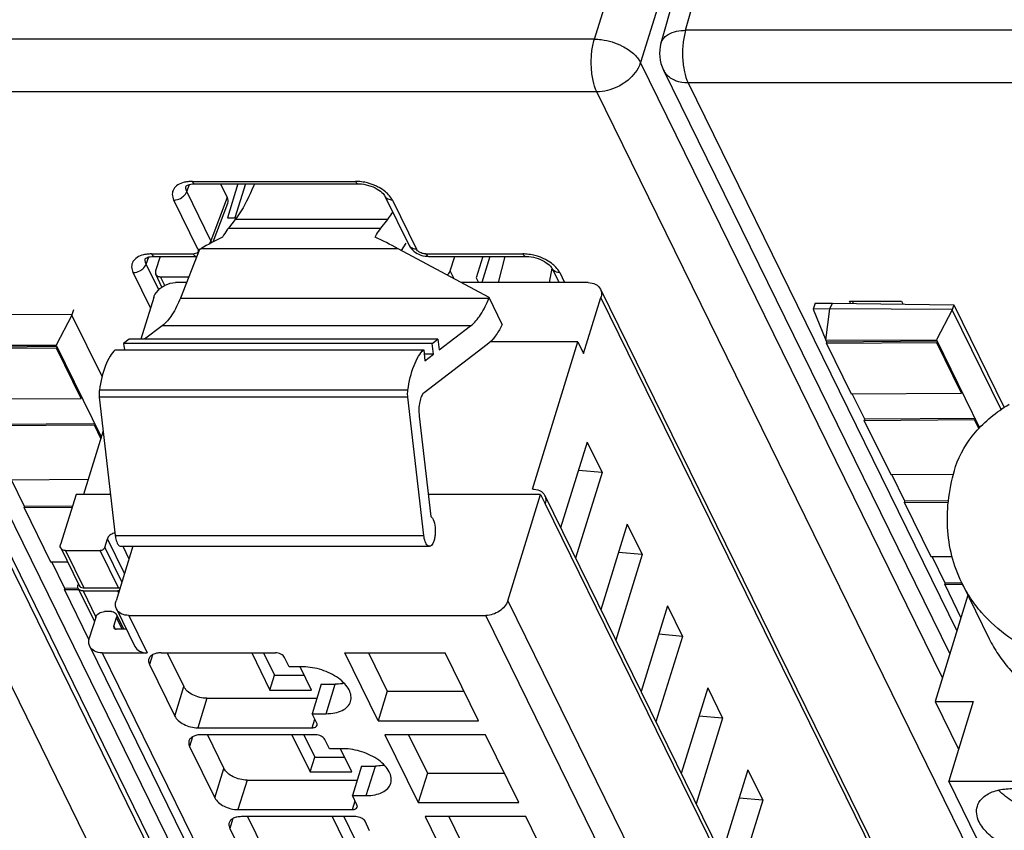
# Model space of a CAD drawing. Header units: millimetres. Extents: x 0 to 420, y 0 to 297.
# Tile 48 of 124: x 169 to 182, y 50 to 61. Entities that reach past the tile are written whole.
import ezdxf

# ---------------------------------------------------------------- set-up
doc = ezdxf.new("R2010")
doc.units = ezdxf.units.MM
doc.header["$LTSCALE"] = 23.1
doc.layers.get('0').update_dxf_attribs({"linetype": 'CONTINUOUS'})

msp = doc.modelspace()

# ---------------------------------------------------------------- linework, layer by layer
at = {"color": 9, "linetype": 'CONTINUOUS'}
for p, q in [((178.16341, 60.49064), (179.67184, 65.81816)), ((176.95081, 60.37297), (178.62212, 65.70048)), ((179.23515, 65.38968), (177.56388, 60.06231)), ((188.73091, 60.49064), (178.16341, 60.49064)), ((176.95081, 60.37297), (166.38331, 60.37297)), ((179.24281, 32.90243), (165.85693, 60.17999)), ((181.5748, 51.88892), (177.56388, 60.06231)), ((178.66228, 32.51402), (165.27639, 59.79161)), ((188.76344, 59.79161), (178.19595, 59.79161)), ((178.19595, 59.79161), (181.7677, 52.51314)), ((176.98334, 59.67393), (166.41585, 59.67393)), ((166.41585, 59.67393), (179.80174, 32.39635)), ((190.36924, 32.39635), (176.98334, 59.67393)), ((171.61038, 58.48368), (173.77768, 58.48368)), ((171.53724, 58.34858), (171.57247, 58.44276)), ((171.85763, 57.6957), (171.53724, 58.34858)), ((171.68451, 57.5823), (171.36412, 58.23518)), ((172.07278, 58.2709), (171.85763, 57.6957)), ((174.26783, 58.23518), (174.58821, 57.5823)), ((174.20522, 57.97651), (172.17889, 57.97651)), ((172.08958, 57.86184), (174.11592, 57.86184)), ((174.34344, 57.58887), (171.72373, 57.58887)), ((170.99689, 57.38509), (171.03212, 57.47926)), ((171.07003, 57.52018), (171.62294, 57.52018)), ((174.71075, 57.52018), (176.00051, 57.52018)), ((171.16383, 57.04489), (170.99689, 57.38509)), ((175.08769, 57.18897), (175.03597, 57.29437)), ((171.05439, 56.80172), (170.82377, 57.27169)), ((171.24509, 57.10248), (171.18936, 57.21603)), ((176.49066, 57.27169), (176.5561, 57.13833)), ((171.45168, 56.93382), (175.5504, 56.93382)), ((187.92874, 34.75102), (177.03874, 56.9425)), ((175.30705, 56.56475), (171.20833, 56.56475)), ((175.62167, 56.39417), (175.60791, 56.39417)), ((174.47265, 55.61684), (170.37393, 55.61684)), ((174.47389, 55.7119), (170.37517, 55.7119)), ((187.34083, 31.70123), (176.29831, 54.20351)), ((170.58677, 53.77946), (174.68549, 53.77946)), ((170.70819, 53.27575), (170.48212, 53.73642)), ((170.68592, 53.63648), (170.76799, 53.46925)), ((169.92713, 53.57975), (170.17116, 53.08247)), ((170.63169, 53.08247), (170.38766, 53.57975)), ((170.44581, 53.61892), (170.67188, 53.15825)), ((170.15906, 53.0433), (170.32895, 52.69708)), ((170.62988, 53.02233), (170.61959, 53.0433)), ((175.80037, 52.91393), (186.9649, 30.163)), ((170.76613, 52.71809), (171.01016, 52.22081)), ((186.67412, 29.96717), (175.50959, 52.71809)), ((170.67964, 52.53414), (170.60276, 52.6908)), ((170.56645, 52.5733), (170.58425, 52.53704)), ((170.41147, 52.22081), (181.08794, 30.46446)), ((171.08039, 52.19491), (171.04037, 52.0654)), ((173.387, 51.41271), (173.50803, 51.80438)), ((171.37591, 51.38163), (171.49695, 51.7733)), ((171.80347, 51.61789), (171.68244, 51.22623)), ((173.20219, 51.22623), (173.23778, 51.3414)), ((171.61421, 51.10709), (171.57419, 50.97759)), ((171.90974, 50.29382), (172.03077, 50.68548)), ((173.92082, 50.3249), (174.04185, 50.71656)), ((172.3373, 50.53008), (172.21626, 50.13841)), ((173.73601, 50.13841), (173.7716, 50.25358)), ((172.14803, 50.01927), (172.10801, 49.88977))]:
    msp.add_line(p, q, dxfattribs=at)
at = {"color": 7, "linetype": 'CONTINUOUS'}
for p, q in [((179.34553, 65.65125), (177.83589, 60.31948)), ((177.86811, 59.963), (181.67352, 52.20839)), ((166.08801, 59.84532), (179.47391, 32.56774)), ((171.64669, 58.45117), (173.81399, 58.45117)), ((171.98432, 58.45117), (172.07278, 58.2709)), ((172.21579, 58.45117), (172.07617, 57.99936)), ((172.31522, 58.45117), (172.1756, 57.99936)), ((173.81399, 58.45117), (173.81428, 58.45118)), ((174.16948, 58.2866), (174.48992, 57.63361)), ((171.88837, 57.68072), (172.07984, 58.19259)), ((172.07617, 57.99936), (172.19564, 57.99936)), ((172.17889, 57.97651), (172.08958, 57.86184)), ((174.11592, 57.86184), (174.20522, 57.97651)), ((171.70669, 57.57883), (171.45168, 56.93382)), ((171.70669, 57.57883), (171.72373, 57.58887)), ((175.55253, 56.93921), (174.34344, 57.58887)), ((174.44466, 57.66251), (174.38391, 57.56713)), ((171.10634, 57.48768), (171.65938, 57.48768)), ((171.1812, 57.48768), (171.12146, 57.29437)), ((174.74706, 57.48768), (174.74738, 57.48768)), ((174.74706, 57.48768), (176.03682, 57.48768)), ((175.03597, 57.29437), (175.09571, 57.48768)), ((175.46856, 57.48768), (175.37974, 57.20024)), ((175.5622, 57.48768), (175.45424, 57.13833)), ((175.67967, 57.13833), (175.76437, 57.48768)), ((176.03682, 57.48768), (176.03711, 57.48768)), ((176.38742, 57.33175), (176.34892, 57.13833)), ((176.39231, 57.32311), (176.48298, 57.13833)), ((171.20733, 57.08009), (171.1238, 57.25031)), ((171.18936, 57.21603), (171.56325, 57.21603)), ((175.37974, 57.20024), (175.41012, 57.13833)), ((171.53253, 57.13833), (171.38868, 57.13833)), ((176.86899, 57.13833), (175.18194, 57.13833)), ((177.03291, 57.05264), (187.9229, 34.86116)), ((171.0979, 56.9425), (170.92656, 56.38804)), ((175.5504, 56.93382), (175.55253, 56.93921)), ((175.7273, 56.58306), (175.55253, 56.93921)), ((176.80878, 56.19834), (177.03874, 56.9425)), ((170.03092, 56.77563), (170.01041, 56.70926)), ((180.08029, 56.78899), (179.85843, 56.78813)), ((179.85843, 56.78813), (180.02745, 56.37339)), ((179.8823, 56.86426), (179.85873, 56.78813)), ((180.02745, 56.37339), (180.08029, 56.78899)), ((180.08029, 56.78899), (180.11243, 56.86732)), ((181.70795, 56.78272), (180.08029, 56.78899)), ((180.11145, 56.86734), (181.72523, 56.8459)), ((180.33966, 56.89113), (181.03045, 56.89113)), ((180.35291, 56.86413), (180.33966, 56.89113)), ((180.38479, 56.86371), (180.39389, 56.89113)), ((181.03045, 56.89113), (181.04824, 56.85489)), ((181.70547, 56.778), (181.49574, 56.3793)), ((181.72524, 56.84588), (181.70473, 56.77951)), ((182.35474, 55.45493), (181.70547, 56.778)), ((181.72523, 56.8459), (182.39456, 55.48195)), ((170.01363, 56.71247), (168.38597, 56.71874)), ((170.01115, 56.70776), (169.80141, 56.30905)), ((170.41101, 55.89292), (170.01115, 56.70776)), ((171.20833, 56.56475), (170.977, 56.38804)), ((174.88751, 56.24426), (175.30705, 56.56475)), ((175.7273, 56.58306), (175.70956, 56.54928)), ((170.77213, 56.38804), (170.69748, 56.33101)), ((174.87085, 56.38804), (170.77213, 56.38804)), ((174.7962, 56.33101), (174.87085, 56.38804)), ((174.87085, 56.38804), (174.88751, 56.24426)), ((180.02745, 56.37339), (181.49574, 56.3793)), ((181.49574, 56.3793), (182.06863, 55.21192)), ((168.33312, 56.30314), (169.80141, 56.30905)), ((169.80518, 56.26959), (168.33918, 56.25874)), ((169.81122, 56.28918), (168.34525, 56.27832)), ((169.80141, 56.30905), (170.40057, 55.08814)), ((169.81124, 56.28918), (169.80518, 56.26959)), ((170.1331, 55.60136), (169.80518, 56.26959)), ((170.5855, 56.24548), (174.68422, 56.24548)), ((174.7962, 56.33101), (170.69748, 56.33101)), ((170.69748, 56.33101), (170.70739, 56.24548)), ((174.68422, 56.24548), (174.70088, 56.1017)), ((175.52812, 56.31629), (174.6893, 55.67554)), ((174.81285, 56.18724), (174.7962, 56.33101)), ((176.73252, 56.35374), (175.57097, 56.35374)), ((176.12735, 54.39542), (176.73252, 56.35374)), ((176.73252, 56.35374), (176.80878, 56.19834)), ((180.03962, 56.34858), (180.02782, 56.37264)), ((180.03351, 56.32899), (180.03956, 56.34857)), ((181.49951, 56.33984), (180.03351, 56.32899)), ((180.03351, 56.32899), (180.36143, 55.66076)), ((181.50554, 56.35942), (180.03958, 56.34857)), ((181.50556, 56.35942), (181.49951, 56.33984)), ((181.82743, 55.67161), (181.49951, 56.33984)), ((174.81285, 56.18724), (174.69097, 56.18724)), ((174.70088, 56.1017), (174.81285, 56.18724)), ((168.6671, 55.59051), (170.1331, 55.60136)), ((170.1331, 55.60136), (170.13916, 55.62095)), ((170.37393, 55.61684), (170.58677, 53.77946)), ((174.68549, 53.77946), (174.47265, 55.61684)), ((180.36143, 55.66076), (181.82743, 55.67161)), ((180.54294, 55.32293), (180.3771, 55.66087)), ((181.82743, 55.67161), (181.83348, 55.69119)), ((174.62375, 55.36463), (174.77824, 54.03101)), ((182.00886, 55.33377), (180.5429, 55.32291)), ((182.00888, 55.33377), (182.00283, 55.31418)), ((170.3085, 55.24394), (168.8425, 55.23308)), ((170.31454, 55.26352), (168.84857, 55.25267)), ((170.31455, 55.26352), (170.3085, 55.24394)), ((170.39454, 55.06861), (170.3085, 55.24394)), ((180.53683, 55.30333), (180.54288, 55.32291)), ((182.00283, 55.31418), (180.53683, 55.30333)), ((180.53683, 55.30333), (180.88763, 54.58848)), ((182.05836, 55.20102), (182.00283, 55.31418)), ((170.42574, 55.16957), (170.16441, 54.32391)), ((176.85468, 55.01968), (176.5032, 53.88228)), ((176.85468, 55.01968), (177.05296, 54.61564)), ((177.05296, 54.61564), (176.70147, 53.47823)), ((177.05296, 54.61564), (176.73838, 54.64334)), ((180.88763, 54.58848), (181.72142, 54.59465)), ((181.07677, 54.23511), (180.9033, 54.58859)), ((169.1933, 54.51823), (170.22682, 54.52588)), ((169.38244, 54.16486), (169.20898, 54.51835)), ((170.06498, 54.32391), (169.85923, 53.65809)), ((170.5237, 54.32391), (170.06498, 54.32391)), ((176.23609, 54.32391), (174.74431, 54.32391)), ((175.80037, 52.91393), (176.23609, 54.32391)), ((176.13023, 54.39542), (176.12735, 54.39542)), ((176.23609, 54.32391), (176.2971, 54.19959)), ((176.2926, 54.31144), (187.33511, 31.80916)), ((169.37633, 54.14527), (169.38238, 54.16485)), ((170.01728, 54.16955), (169.3824, 54.16485)), ((176.2971, 54.19959), (176.29831, 54.20351)), ((181.07065, 54.21551), (181.0767, 54.2351)), ((181.65223, 54.21982), (181.07065, 54.21551)), ((181.07065, 54.21551), (181.42145, 53.50066)), ((181.65449, 54.23937), (181.07672, 54.2351)), ((170.01123, 54.14997), (169.37633, 54.14527)), ((169.37633, 54.14527), (169.72712, 53.43041)), ((177.3885, 53.93187), (177.03702, 52.79446)), ((177.3885, 53.93187), (177.58678, 53.52782)), ((170.44581, 53.61892), (170.48212, 53.73642)), ((170.81967, 53.63648), (170.59638, 52.91393)), ((170.66142, 53.63648), (174.76014, 53.63648)), ((169.86156, 53.61403), (170.10559, 53.11674)), ((169.92713, 53.57975), (170.38766, 53.57975)), ((177.58678, 53.52782), (177.2353, 52.39042)), ((177.58678, 53.52782), (177.2722, 53.55552)), ((181.42145, 53.50066), (181.70272, 53.50274)), ((181.61059, 53.14729), (181.43712, 53.50078)), ((169.72712, 53.43041), (169.95085, 53.43207)), ((169.91626, 53.07704), (169.7428, 53.43053)), ((170.09581, 53.13668), (170.09116, 53.12163)), ((181.60448, 53.12769), (181.61053, 53.14728)), ((181.84276, 53.12946), (181.60448, 53.12769)), ((181.60448, 53.12769), (181.82116, 52.68614)), ((181.8313, 53.14891), (181.61054, 53.14728)), ((181.83122, 53.15296), (182.19727, 52.40702)), ((169.91015, 53.05745), (169.9162, 53.07703)), ((170.10267, 53.05887), (169.91015, 53.05745)), ((169.91015, 53.05745), (170.23631, 52.39281)), ((170.09351, 53.07834), (169.91622, 53.07703)), ((170.09349, 53.07758), (170.30977, 52.63684)), ((170.15906, 53.0433), (170.61959, 53.0433)), ((170.17116, 53.08247), (170.63169, 53.08247)), ((181.91356, 52.98516), (181.47808, 51.57595)), ((177.92233, 52.84405), (177.57084, 51.70665)), ((177.92233, 52.84405), (178.1206, 52.44)), ((170.53486, 52.76914), (170.44276, 52.76914)), ((170.60043, 52.73486), (170.69893, 52.53414)), ((170.60221, 52.80379), (170.84624, 52.3065)), ((170.76613, 52.71809), (175.50959, 52.71809)), ((170.32645, 52.6908), (170.24172, 52.41664)), ((170.56645, 52.5733), (170.60276, 52.6908)), ((170.73454, 52.53414), (170.6004, 52.53414)), ((178.1206, 52.44), (177.80603, 52.4677)), ((178.1206, 52.44), (177.76912, 51.3026)), ((170.24755, 52.3065), (180.92402, 30.55015)), ((170.41147, 52.22081), (171.01016, 52.22081)), ((171.19437, 52.22081), (172.71412, 52.22081)), ((171.27734, 52.22081), (171.49695, 51.7733)), ((172.39887, 52.22081), (172.64136, 51.72668)), ((172.55549, 52.22081), (172.70188, 51.92251)), ((173.63518, 52.22081), (174.97072, 52.22081)), ((174.07749, 51.31947), (173.63518, 52.22081)), ((173.94842, 52.22081), (174.19853, 51.71114)), ((175.41303, 51.31947), (174.97072, 52.22081)), ((171.04037, 52.0654), (171.37591, 51.38163)), ((172.89774, 52.03432), (172.83673, 52.15865)), ((173.08195, 52.03432), (172.89774, 52.03432)), ((173.194, 51.72668), (173.04302, 52.03432)), ((172.64136, 51.72668), (172.70188, 51.92251)), ((172.70188, 51.92251), (173.0979, 51.92251)), ((173.32382, 51.80438), (173.20278, 51.41271)), ((173.32382, 51.80438), (173.50803, 51.80438)), ((172.64136, 51.72668), (173.194, 51.72668)), ((174.19853, 51.71114), (174.07749, 51.31947)), ((174.19853, 51.71114), (175.22083, 51.71114)), ((178.45615, 51.75623), (178.10467, 50.61883)), ((178.45615, 51.75623), (178.65443, 51.35218)), ((171.80347, 51.61789), (173.26619, 51.61789)), ((181.47808, 51.57595), (181.98467, 51.57595)), ((181.47808, 51.57595), (181.78892, 50.94252)), ((181.98467, 51.57595), (181.65788, 50.51846)), ((173.20278, 51.41271), (173.387, 51.41271)), ((173.26379, 51.28839), (173.20278, 51.41271)), ((174.07749, 51.31947), (175.41303, 51.31947)), ((178.65443, 51.35218), (178.30294, 50.21478)), ((178.65443, 51.35218), (178.33985, 51.37988)), ((171.68244, 51.22623), (173.20219, 51.22623)), ((173.24795, 51.13299), (171.7282, 51.13299)), ((171.81116, 51.13299), (172.03077, 50.68548)), ((172.9327, 51.13299), (173.17518, 50.63886)), ((173.08931, 51.13299), (173.2357, 50.83469)), ((173.43156, 50.94651), (173.37056, 51.07083)), ((175.50455, 51.13299), (174.16901, 51.13299)), ((174.16901, 51.13299), (174.61132, 50.23165)), ((174.48224, 51.13299), (174.73235, 50.62332)), ((175.94686, 50.23165), (175.50455, 51.13299)), ((171.57419, 50.97759), (171.90974, 50.29382)), ((173.61578, 50.94651), (173.43156, 50.94651)), ((173.72782, 50.63886), (173.57685, 50.94651)), ((173.17518, 50.63886), (173.2357, 50.83469)), ((173.2357, 50.83469), (173.63172, 50.83469)), ((173.17518, 50.63886), (173.72782, 50.63886)), ((173.85764, 50.71656), (173.73661, 50.3249)), ((173.85764, 50.71656), (174.04185, 50.71656)), ((174.73235, 50.62332), (174.61132, 50.23165)), ((174.73235, 50.62332), (175.75466, 50.62332)), ((178.98997, 50.66841), (178.63849, 49.53101)), ((178.98997, 50.66841), (179.18825, 50.26437)), ((172.3373, 50.53008), (173.80001, 50.53008)), ((181.65788, 50.51846), (187.3686, 50.51846)), ((191.2667, 30.93774), (181.65788, 50.51846)), ((173.73661, 50.3249), (173.92082, 50.3249)), ((173.79762, 50.20057), (173.73661, 50.3249)), ((174.61132, 50.23165), (175.94686, 50.23165)), ((179.18825, 50.26437), (178.83677, 49.12696)), ((179.18825, 50.26437), (178.87367, 50.29207)), ((172.21626, 50.13841), (173.73601, 50.13841)), ((173.78177, 50.04517), (172.26202, 50.04517)), ((172.34499, 50.04517), (172.56459, 49.59766)), ((173.46652, 50.04517), (173.70901, 49.55104)), ((173.62314, 50.04517), (173.76952, 49.74687)), ((173.96539, 49.85869), (173.90438, 49.98301)), ((176.03837, 50.04517), (174.70283, 50.04517)), ((174.70283, 50.04517), (175.14514, 49.14384)), ((175.01606, 50.04517), (175.26617, 49.5355)), ((176.48068, 49.14384), (176.03837, 50.04517)), ((172.10801, 49.88977), (172.44356, 49.206))]:
    msp.add_line(p, q, dxfattribs=at)
for points in [[(171.52897, 58.42363), (171.52851, 58.4229), (171.52899, 58.4234), (171.531, 58.42514), (171.53597, 58.42853), (171.54487, 58.43323), (171.55751, 58.43831), (171.57346, 58.44305), (171.5925, 58.447), (171.61446, 58.44979), (171.63886, 58.45112), (171.64687, 58.4512)], [(173.81428, 58.45112), (173.82961, 58.45086), (173.85841, 58.44888), (173.8885, 58.44485), (173.91927, 58.43877), (173.95021, 58.43073), (173.98081, 58.42085), (174.0105, 58.40932), (174.03889, 58.39632), (174.06541, 58.38212), (174.08935, 58.36719), (174.11049, 58.35191), (174.12865, 58.3367), (174.14343, 58.32227), (174.15479, 58.30919), (174.16316, 58.29767), (174.16882, 58.28808), (174.1698, 58.28615)], [(174.49001, 57.63365), (174.50251, 57.61157), (174.51678, 57.59203), (174.53345, 57.5736), (174.55224, 57.5566), (174.57318, 57.54098), (174.59618, 57.52691), (174.62062, 57.51484), (174.64653, 57.50477), (174.67377, 57.49679), (174.70141, 57.49127), (174.72915, 57.48827), (174.74738, 57.48771)], [(170.98862, 57.46014), (170.98816, 57.45941), (170.98864, 57.45991), (170.99065, 57.46164), (170.99562, 57.46503), (171.00452, 57.46974), (171.01715, 57.47482), (171.0331, 57.47956), (171.05215, 57.4835), (171.0741, 57.48629), (171.09851, 57.48762), (171.10652, 57.48771)], [(176.03711, 57.48763), (176.05244, 57.48736), (176.08124, 57.48538), (176.11133, 57.48135), (176.1421, 57.47527), (176.17304, 57.46723), (176.20364, 57.45735), (176.23333, 57.44583), (176.26172, 57.43283), (176.28824, 57.41862), (176.31218, 57.40369), (176.33332, 57.38842), (176.35148, 57.37321), (176.36626, 57.35877), (176.37762, 57.34569), (176.386, 57.33417), (176.39165, 57.32459), (176.39263, 57.32266)]]:
    msp.add_lwpolyline(points, dxfattribs=at)
for centre, radius, start, end in [((178.31698, 60.18327), 0.5, 164.19185, 206.227988), ((176.4307, 57.79178), 1.61488, 239.562973, 239.935047), ((176.17856, 54.25548), 0.12703, 26.13953, 28.651716), ((176.17781, 54.25513), 0.12786, 20.378799, 26.132367), ((170.17108, 53.18416), 0.1017, 263.10788, 270.044676), ((170.5534, 52.71176), 0.05239, 26.152647, 30.827112)]:
    msp.add_arc(centre, radius, start, end, dxfattribs=at)
at = {"color": 9, "linetype": 'CONTINUOUS'}
for centre, radius, start, end in [((178.10714, 60.08084), 0.26648, 206.326593, 221.600461), ((173.77064, 57.8191), 0.66461, 86.151947, 89.392378), ((173.77124, 57.82295), 0.66074, 78.791148, 86.18208), ((174.24016, 58.32088), 0.07847, 205.951376, 222.212062), ((174.56056, 57.668), 0.07847, 205.958643, 222.207442), ((171.62327, 57.64462), 0.12444, 269.849672, 275.434298), ((175.99347, 56.8556), 0.66461, 86.151947, 89.392378), ((175.99407, 56.85945), 0.66074, 78.791148, 86.18208), ((176.46299, 57.35739), 0.07847, 205.951376, 222.212062)]:
    msp.add_arc(centre, radius, start, end, dxfattribs=at)
at = {"color": 7, "linetype": 'CONTINUOUS'}
for centre, major_axis, ratio, start_param, end_param in [((171.84228, 58.27109), (0.23908, -0.07403), 0.5719578, -0.03302402, 0.49498233), ((171.96526, 56.52021), (1.69777, 1.25233), 0.48630113, 1.20003547, 1.36069126), ((175.04498, 56.52021), (2.05778, -1.43295), 0.21550779, 2.06363561, 2.22429141)]:
    msp.add_ellipse(centre, major_axis=major_axis, ratio=ratio, start_param=start_param, end_param=end_param, dxfattribs=at)
at = {"color": 9, "linetype": 'CONTINUOUS'}
for points, knots in [([(177.88133, 60.39577), (177.89637, 60.41106), (177.97817, 60.47189), (178.08419, 60.48947), (178.16341, 60.49064)], [0, 0, 0, 0, 0.21303422, 1, 1, 1, 1]), ([(178.16341, 60.49064), (178.14631, 60.43433), (178.12413, 60.31214), (178.12065, 60.18837), (178.12365, 60.12393)], [0, 0, 0, 0, 0.47706597, 1, 1, 1, 1]), ([(176.91104, 60.00625), (176.90804, 60.0707), (176.91152, 60.19446), (176.93371, 60.31665), (176.9508, 60.37297)], [0, 0, 0, 0, 0.52293403, 1, 1, 1, 1]), ([(176.95081, 60.37297), (176.98174, 60.37274), (177.10924, 60.36319), (177.23436, 60.32427), (177.32066, 60.28052)], [0, 0, 0, 0, 0.24222677, 1, 1, 1, 1]), ([(177.83592, 60.3196), (177.8379, 60.32658), (177.84792, 60.35465), (177.86557, 60.37974), (177.88133, 60.39577)], [0, 0, 0, 0, 0.2441747, 1, 1, 1, 1]), ([(177.32066, 60.28052), (177.37419, 60.25337), (177.46758, 60.19301), (177.54139, 60.10708), (177.56384, 60.06217)], [0, 0, 0, 0, 0.54451922, 1, 1, 1, 1]), ([(177.56388, 60.06232), (177.55549, 60.03603), (177.5072, 59.92665), (177.41853, 59.8382), (177.34264, 59.78744)], [0, 0, 0, 0, 0.23209072, 1, 1, 1, 1]), ([(178.12365, 60.12393), (178.12653, 60.062), (178.13998, 59.94855), (178.17308, 59.8382), (178.19595, 59.79161)], [0, 0, 0, 0, 0.54433983, 1, 1, 1, 1]), ([(176.98334, 59.67393), (176.96048, 59.72052), (176.92738, 59.83087), (176.91393, 59.94432), (176.91104, 60.00625)], [0, 0, 0, 0, 0.45566017, 1, 1, 1, 1]), ([(177.34264, 59.78744), (177.31569, 59.76941), (177.2057, 59.70669), (177.07749, 59.67393), (176.98334, 59.67393)], [0, 0, 0, 0, 0.25616581, 1, 1, 1, 1]), ([(178.19595, 59.79161), (178.13997, 59.79161), (178.03322, 59.80747), (177.94066, 59.86696), (177.90786, 59.90391)], [0, 0, 0, 0, 0.53113874, 1, 1, 1, 1]), ([(171.50057, 58.47103), (171.47094, 58.4637), (171.41757, 58.44309), (171.35725, 58.38605), (171.33727, 58.30867), (171.35298, 58.25901), (171.36412, 58.23518)], [0, 0, 0, 0, 0.28739147, 0.52859068, 0.75233562, 1, 1, 1, 1]), ([(171.61038, 58.48368), (171.60385, 58.4836), (171.57842, 58.48294), (171.55301, 58.48065), (171.53433, 58.47775)], [0, 0, 0, 0, 0.25665379, 1, 1, 1, 1]), ([(171.61038, 58.48368), (171.61274, 58.47887), (171.6206, 58.46474), (171.63544, 58.4513), (171.64669, 58.4512)], [0, 0, 0, 0, 0.32257033, 1, 1, 1, 1]), ([(173.77768, 58.48368), (173.78004, 58.47886), (173.78789, 58.46471), (173.80273, 58.45123), (173.814, 58.45112)], [0, 0, 0, 0, 0.32261712, 1, 1, 1, 1]), ([(174.09128, 58.40165), (174.07657, 58.40969), (174.01556, 58.43993), (173.95001, 58.46107), (173.89968, 58.47108)], [0, 0, 0, 0, 0.24620947, 1, 1, 1, 1]), ([(171.47033, 58.26811), (171.4782, 58.27326), (171.50615, 58.29459), (171.52881, 58.32421), (171.53734, 58.34858)], [0, 0, 0, 0, 0.26701958, 1, 1, 1, 1]), ([(171.53734, 58.34858), (171.53098, 58.36087), (171.52207, 58.38645), (171.52538, 58.41369), (171.52976, 58.42538)], [0, 0, 0, 0, 0.52575328, 1, 1, 1, 1]), ([(174.20252, 58.32159), (174.19472, 58.32913), (174.16049, 58.35956), (174.12192, 58.38491), (174.09128, 58.40165)], [0, 0, 0, 0, 0.23693944, 1, 1, 1, 1]), ([(171.36412, 58.23518), (171.37317, 58.23517), (171.41047, 58.23841), (171.44664, 58.25261), (171.47033, 58.26811)], [0, 0, 0, 0, 0.24210312, 1, 1, 1, 1]), ([(174.26783, 58.23518), (174.25924, 58.23518), (174.22836, 58.23763), (174.19718, 58.2515), (174.18204, 58.26816)], [0, 0, 0, 0, 0.27610853, 1, 1, 1, 1]), ([(174.26783, 58.23518), (174.26397, 58.24268), (174.24599, 58.27413), (174.22249, 58.30231), (174.20252, 58.32159)], [0, 0, 0, 0, 0.23299528, 1, 1, 1, 1]), ([(171.82968, 57.64915), (171.8328, 57.65274), (171.84415, 57.6669), (171.8532, 57.68305), (171.85763, 57.6957)], [0, 0, 0, 0, 0.26191999, 1, 1, 1, 1]), ([(171.68451, 57.5823), (171.68579, 57.57969), (171.68978, 57.56988), (171.69005, 57.55829), (171.68737, 57.55107)], [0, 0, 0, 0, 0.27430099, 1, 1, 1, 1]), ([(174.58821, 57.5823), (174.57963, 57.5823), (174.54875, 57.58475), (174.51757, 57.59862), (174.50244, 57.61528)], [0, 0, 0, 0, 0.27610821, 1, 1, 1, 1]), ([(174.63652, 57.53848), (174.63101, 57.54129), (174.61218, 57.55229), (174.5951, 57.56815), (174.58821, 57.5823)], [0, 0, 0, 0, 0.28198965, 1, 1, 1, 1]), ([(170.96022, 57.50754), (170.93059, 57.50021), (170.87722, 57.47959), (170.81689, 57.42255), (170.79692, 57.34518), (170.81263, 57.29552), (170.82377, 57.27169)], [0, 0, 0, 0, 0.28739147, 0.52859068, 0.75233562, 1, 1, 1, 1]), ([(170.99698, 57.38508), (170.99063, 57.39738), (170.98172, 57.42295), (170.98503, 57.45019), (170.98941, 57.46188)], [0, 0, 0, 0, 0.52575328, 1, 1, 1, 1]), ([(171.07003, 57.52018), (171.0635, 57.52011), (171.03807, 57.51944), (171.01266, 57.51715), (170.99398, 57.51425)], [0, 0, 0, 0, 0.25665379, 1, 1, 1, 1]), ([(171.07003, 57.52018), (171.07239, 57.51537), (171.08025, 57.50125), (171.09509, 57.48781), (171.10634, 57.48771)], [0, 0, 0, 0, 0.32257033, 1, 1, 1, 1]), ([(171.62295, 57.52018), (171.62531, 57.51537), (171.63316, 57.50125), (171.648, 57.48781), (171.65925, 57.48771)], [0, 0, 0, 0, 0.32257365, 1, 1, 1, 1]), ([(171.679, 57.53827), (171.67654, 57.53581), (171.66382, 57.52594), (171.64748, 57.52193), (171.63506, 57.52074)], [0, 0, 0, 0, 0.21801767, 1, 1, 1, 1]), ([(174.71075, 57.52018), (174.70455, 57.52018), (174.67896, 57.52194), (174.65382, 57.52968), (174.63652, 57.53848)], [0, 0, 0, 0, 0.24217521, 1, 1, 1, 1]), ([(174.71075, 57.52018), (174.71311, 57.51537), (174.72097, 57.50125), (174.73581, 57.48781), (174.74706, 57.48771)], [0, 0, 0, 0, 0.32257034, 1, 1, 1, 1]), ([(176.00051, 57.52018), (176.00287, 57.51536), (176.01072, 57.50122), (176.02556, 57.48774), (176.03683, 57.48763)], [0, 0, 0, 0, 0.32261712, 1, 1, 1, 1]), ([(176.31411, 57.43816), (176.2994, 57.4462), (176.23839, 57.47644), (176.17284, 57.49758), (176.12251, 57.50758)], [0, 0, 0, 0, 0.24620947, 1, 1, 1, 1]), ([(176.42535, 57.3581), (176.41755, 57.36563), (176.38332, 57.39606), (176.34475, 57.42141), (176.31411, 57.43816)], [0, 0, 0, 0, 0.23693944, 1, 1, 1, 1]), ([(170.82377, 57.27168), (170.83281, 57.27168), (170.87011, 57.27491), (170.90629, 57.28911), (170.92997, 57.30462)], [0, 0, 0, 0, 0.24210312, 1, 1, 1, 1]), ([(170.92998, 57.30462), (170.93784, 57.30977), (170.96579, 57.3311), (170.98845, 57.36071), (170.99699, 57.38508)], [0, 0, 0, 0, 0.26701957, 1, 1, 1, 1]), ([(176.49066, 57.27169), (176.48207, 57.27169), (176.45119, 57.27414), (176.42001, 57.288), (176.40487, 57.30466)], [0, 0, 0, 0, 0.27610853, 1, 1, 1, 1]), ([(176.49066, 57.27169), (176.4868, 57.27919), (176.46882, 57.31063), (176.44532, 57.33881), (176.42535, 57.3581)], [0, 0, 0, 0, 0.23299528, 1, 1, 1, 1])]:
    msp.add_open_spline(points, degree=3, knots=knots, dxfattribs=at)
for points in [[(171.53433, 58.47775), (171.52299, 58.47599), (171.51171, 58.47379), (171.50057, 58.47103)], [(171.86688, 57.66923), (171.8648, 57.67834), (171.8616, 57.68724), (171.85763, 57.6957)], [(171.68737, 57.55107), (171.68559, 57.5463), (171.6826, 57.54188), (171.679, 57.53827)], [(171.68451, 57.5823), (171.69586, 57.5823), (171.70726, 57.58355), (171.7184, 57.58575)], [(170.99398, 57.51425), (170.98264, 57.5125), (170.97136, 57.51029), (170.96022, 57.50754)]]:
    msp.add_open_spline(points, degree=3, dxfattribs=at)
at = {"color": 7, "linetype": 'CONTINUOUS'}
for points, knots in [([(172.4342, 58.45075), (172.39934, 58.36062), (172.32594, 58.19582), (172.23011, 58.04228), (172.17889, 57.97651)], [0, 0, 0, 0, 0.53685354, 1, 1, 1, 1]), ([(174.20522, 57.97651), (174.21112, 57.98408), (174.2351, 58.01567), (174.25757, 58.04839), (174.27383, 58.07366)], [0, 0, 0, 0, 0.24218729, 1, 1, 1, 1]), ([(172.08958, 57.86184), (172.08277, 57.85308), (172.05473, 57.81527), (172.03007, 57.77501), (172.01277, 57.74349)], [0, 0, 0, 0, 0.23581698, 1, 1, 1, 1]), ([(174.03911, 57.74349), (174.04509, 57.7544), (174.06842, 57.79526), (174.09465, 57.83453), (174.11592, 57.86184)], [0, 0, 0, 0, 0.26440392, 1, 1, 1, 1]), ([(171.12146, 57.29437), (171.12029, 57.29058), (171.11697, 57.27606), (171.11898, 57.26013), (171.1238, 57.25031)], [0, 0, 0, 0, 0.26614116, 1, 1, 1, 1]), ([(174.99307, 57.23979), (174.99824, 57.24335), (175.01649, 57.25786), (175.03093, 57.27804), (175.03597, 57.29437)], [0, 0, 0, 0, 0.26859655, 1, 1, 1, 1]), ([(171.1238, 57.25031), (171.12904, 57.23964), (171.14923, 57.22068), (171.1756, 57.21603), (171.18936, 57.21603)], [0, 0, 0, 0, 0.46351131, 1, 1, 1, 1]), ([(171.0979, 56.9425), (171.10195, 56.95563), (171.12558, 57.01034), (171.16948, 57.05474), (171.20715, 57.0803)], [0, 0, 0, 0, 0.23184701, 1, 1, 1, 1]), ([(171.20715, 57.0803), (171.22072, 57.08951), (171.27616, 57.12158), (171.34105, 57.13833), (171.38868, 57.13833)], [0, 0, 0, 0, 0.25610713, 1, 1, 1, 1]), ([(176.86899, 57.13833), (176.9034, 57.13833), (176.96933, 57.12672), (177.0198, 57.07933), (177.03291, 57.05263)], [0, 0, 0, 0, 0.53640252, 1, 1, 1, 1]), ([(177.03291, 57.05263), (177.04087, 57.03641), (177.05017, 56.9989), (177.04446, 56.96101), (177.03874, 56.9425)], [0, 0, 0, 0, 0.48263732, 1, 1, 1, 1]), ([(171.45168, 56.93382), (171.42106, 56.85637), (171.35668, 56.72179), (171.26023, 56.6044), (171.20833, 56.56475)], [0, 0, 0, 0, 0.5604471, 1, 1, 1, 1]), ([(175.30705, 56.56475), (175.35895, 56.6044), (175.45541, 56.72179), (175.51978, 56.85637), (175.5504, 56.93382)], [0, 0, 0, 0, 0.4395529, 1, 1, 1, 1]), ([(175.70956, 56.54928), (175.68445, 56.50145), (175.63255, 56.41666), (175.56385, 56.3436), (175.52812, 56.31629)], [0, 0, 0, 0, 0.54568064, 1, 1, 1, 1]), ([(170.5855, 56.24548), (170.55862, 56.22075), (170.50876, 56.15455), (170.42607, 55.97856), (170.39125, 55.82298), (170.37517, 55.7119)], [0, 0, 0, 0, 0.1883851, 0.42111019, 1, 1, 1, 1]), ([(174.47389, 55.7119), (174.48997, 55.82298), (174.52479, 55.97856), (174.60749, 56.15455), (174.65734, 56.22075), (174.68422, 56.24548)], [0, 0, 0, 0, 0.57888981, 0.8116149, 1, 1, 1, 1]), ([(170.37517, 55.7119), (170.37405, 55.70418), (170.37063, 55.67262), (170.37117, 55.64062), (170.37393, 55.61684)], [0, 0, 0, 0, 0.24571182, 1, 1, 1, 1]), ([(174.47265, 55.61684), (174.46989, 55.64062), (174.46935, 55.67262), (174.47277, 55.70418), (174.47389, 55.7119)], [0, 0, 0, 0, 0.75428819, 1, 1, 1, 1]), ([(174.6893, 55.67554), (174.67431, 55.66409), (174.64948, 55.62395), (174.61916, 55.51981), (174.61644, 55.4277), (174.62375, 55.36463)], [0, 0, 0, 0, 0.17360166, 0.41563281, 1, 1, 1, 1]), ([(181.74965, 54.6951), (181.80353, 54.86193), (181.94945, 55.1012), (182.21483, 55.35949), (182.37484, 55.4721), (182.45978, 55.52265)], [0, 0, 0, 0, 0.47400676, 0.73275309, 1, 1, 1, 1]), ([(181.83123, 53.15296), (181.77575, 53.26599), (181.68735, 53.50674), (181.63013, 53.89237), (181.64827, 54.29494), (181.70852, 54.56205), (181.74965, 54.6951)], [0, 0, 0, 0, 0.2390801, 0.48291171, 0.73556676, 1, 1, 1, 1]), ([(176.13196, 54.39542), (176.14536, 54.39551), (176.1939, 54.39198), (176.24271, 54.37122), (176.26769, 54.34615)], [0, 0, 0, 0, 0.27475204, 1, 1, 1, 1]), ([(176.29766, 54.29965), (176.30037, 54.29235), (176.30893, 54.26096), (176.30557, 54.22701), (176.29831, 54.20351)], [0, 0, 0, 0, 0.24049099, 1, 1, 1, 1]), ([(174.77824, 54.03101), (174.78115, 54.02923), (174.79405, 54.0191), (174.80288, 54.00471), (174.80855, 53.99315)], [0, 0, 0, 0, 0.20946324, 1, 1, 1, 1]), ([(174.80855, 53.99315), (174.82388, 53.96192), (174.83543, 53.90652), (174.83917, 53.83131), (174.83526, 53.77236), (174.82419, 53.71852), (174.80718, 53.67022), (174.77958, 53.63648), (174.76014, 53.63649)], [0, 0, 0, 0, 0.27031636, 0.42849814, 0.58563937, 0.72925847, 0.84897904, 1, 1, 1, 1]), ([(170.54897, 53.80418), (170.54203, 53.80121), (170.51676, 53.78792), (170.49525, 53.7661), (170.48628, 53.74706)], [0, 0, 0, 0, 0.26402802, 1, 1, 1, 1]), ([(170.58677, 53.77946), (170.58787, 53.76992), (170.59294, 53.73592), (170.60207, 53.7021), (170.61301, 53.67982)], [0, 0, 0, 0, 0.27893412, 1, 1, 1, 1]), ([(174.71173, 53.67982), (174.70843, 53.68655), (174.69529, 53.71846), (174.68859, 53.75269), (174.68549, 53.77946)], [0, 0, 0, 0, 0.21767694, 1, 1, 1, 1]), ([(169.86156, 53.61403), (169.85675, 53.62385), (169.85474, 53.63978), (169.85806, 53.6543), (169.85923, 53.65809)], [0, 0, 0, 0, 0.7338598, 1, 1, 1, 1]), ([(170.61301, 53.67982), (170.61616, 53.6734), (170.62656, 53.65454), (170.64641, 53.63649), (170.66142, 53.63649)], [0, 0, 0, 0, 0.32261421, 1, 1, 1, 1]), ([(174.76014, 53.63649), (174.75571, 53.63649), (174.73321, 53.64194), (174.71963, 53.66371), (174.71173, 53.67982)], [0, 0, 0, 0, 0.1980752, 1, 1, 1, 1]), ([(169.92713, 53.57975), (169.91336, 53.57975), (169.88699, 53.5844), (169.8668, 53.60336), (169.86156, 53.61403)], [0, 0, 0, 0, 0.53653651, 1, 1, 1, 1]), ([(170.44581, 53.61892), (170.44414, 53.61349), (170.43196, 53.59211), (170.40618, 53.57975), (170.38766, 53.57975)], [0, 0, 0, 0, 0.23470992, 1, 1, 1, 1]), ([(170.09349, 53.07758), (170.08868, 53.08739), (170.08667, 53.10332), (170.08999, 53.11784), (170.09116, 53.12163)], [0, 0, 0, 0, 0.7338598, 1, 1, 1, 1]), ([(170.1056, 53.11675), (170.11008, 53.10761), (170.12594, 53.09097), (170.14748, 53.08459), (170.15888, 53.0832)], [0, 0, 0, 0, 0.46993173, 1, 1, 1, 1]), ([(185.85828, 52.32345), (185.46498, 52.15506), (184.84603, 51.98117), (184.01899, 51.93864), (183.43923, 52.00259), (182.91103, 52.16076), (182.45267, 52.40886), (182.14031, 52.68779), (181.9452, 52.94421), (181.866, 53.08211), (181.83123, 53.15296)], [0, 0, 0, 0, 0.28497295, 0.42086315, 0.54995009, 0.67152006, 0.78586738, 0.89444058, 0.94743002, 1, 1, 1, 1]), ([(170.15906, 53.0433), (170.14529, 53.0433), (170.11892, 53.04794), (170.09874, 53.06691), (170.09349, 53.07758)], [0, 0, 0, 0, 0.53653651, 1, 1, 1, 1]), ([(170.60221, 52.80379), (170.59425, 52.82001), (170.58495, 52.85753), (170.59066, 52.89542), (170.59638, 52.91393)], [0, 0, 0, 0, 0.48263732, 1, 1, 1, 1]), ([(175.80037, 52.91393), (175.78295, 52.85756), (175.6953, 52.75832), (175.57274, 52.71809), (175.50959, 52.71809)], [0, 0, 0, 0, 0.48302105, 1, 1, 1, 1]), ([(170.32645, 52.6908), (170.33341, 52.71335), (170.36847, 52.75305), (170.4175, 52.76914), (170.44276, 52.76914)], [0, 0, 0, 0, 0.48301924, 1, 1, 1, 1]), ([(170.53486, 52.76914), (170.53881, 52.76914), (170.5536, 52.76832), (170.56839, 52.76404), (170.57779, 52.75857)], [0, 0, 0, 0, 0.26597106, 1, 1, 1, 1]), ([(170.60043, 52.73485), (170.60525, 52.72504), (170.60725, 52.70911), (170.60393, 52.69459), (170.60276, 52.6908)], [0, 0, 0, 0, 0.7338598, 1, 1, 1, 1]), ([(170.76613, 52.71809), (170.73172, 52.71809), (170.66579, 52.72971), (170.61532, 52.77709), (170.60221, 52.80379)], [0, 0, 0, 0, 0.53640252, 1, 1, 1, 1]), ([(170.56762, 52.55128), (170.57023, 52.54593), (170.58035, 52.53647), (170.59352, 52.53414), (170.6004, 52.53414)], [0, 0, 0, 0, 0.46369268, 1, 1, 1, 1]), ([(170.24756, 52.3065), (170.23959, 52.32273), (170.23029, 52.36024), (170.236, 52.39813), (170.24172, 52.41664)], [0, 0, 0, 0, 0.48263732, 1, 1, 1, 1]), ([(182.19728, 52.40702), (182.23205, 52.33617), (182.31125, 52.19828), (182.50637, 51.94186), (182.81873, 51.66292), (183.27709, 51.41482), (183.80529, 51.25665), (184.38504, 51.19271), (185.21208, 51.23524), (185.83103, 51.40913), (186.22433, 51.57752)], [0, 0, 0, 0, 0.05257042, 0.1055603, 0.21413418, 0.32848165, 0.4500512, 0.57913742, 0.71502699, 1, 1, 1, 1]), ([(170.41147, 52.22081), (170.37706, 52.22081), (170.31114, 52.23242), (170.26066, 52.27981), (170.24756, 52.3065)], [0, 0, 0, 0, 0.53640252, 1, 1, 1, 1]), ([(170.84624, 52.3065), (170.85935, 52.27981), (170.90983, 52.23242), (170.97575, 52.22081), (171.01016, 52.22081)], [0, 0, 0, 0, 0.46359768, 1, 1, 1, 1]), ([(171.19437, 52.22081), (171.1748, 52.22081), (171.13795, 52.21769), (171.08841, 52.20214), (171.05067, 52.17626), (171.03563, 52.15166), (171.03178, 52.13922)], [0, 0, 0, 0, 0.30375974, 0.56999726, 0.79778841, 1, 1, 1, 1]), ([(172.83673, 52.15865), (172.82712, 52.17824), (172.7864, 52.20896), (172.73955, 52.22081), (172.71412, 52.22081)], [0, 0, 0, 0, 0.46198205, 1, 1, 1, 1]), ([(171.03178, 52.13922), (171.03003, 52.13356), (171.02518, 52.1087), (171.0319, 52.08265), (171.04037, 52.0654)], [0, 0, 0, 0, 0.23564532, 1, 1, 1, 1]), ([(173.71217, 51.5759), (173.71954, 51.59977), (173.72296, 51.6546), (173.69337, 51.73642), (173.63466, 51.81534), (173.5186, 51.91537), (173.33223, 52.00496), (173.1655, 52.03432), (173.08195, 52.03432)], [0, 0, 0, 0, 0.08651326, 0.18324425, 0.2955517, 0.42361951, 0.71069026, 1, 1, 1, 1]), ([(173.62835, 51.81627), (173.6189, 51.81427), (173.57918, 51.8071), (173.53871, 51.80438), (173.50803, 51.80438)], [0, 0, 0, 0, 0.23947121, 1, 1, 1, 1]), ([(171.80347, 51.61789), (171.73992, 51.61789), (171.64489, 51.64232), (171.54485, 51.7073), (171.50805, 51.75066), (171.49695, 51.7733)], [0, 0, 0, 0, 0.53501664, 0.78777233, 1, 1, 1, 1]), ([(173.387, 51.41271), (173.42613, 51.41271), (173.49985, 51.41894), (173.59891, 51.45005), (173.67441, 51.50179), (173.70448, 51.55101), (173.71217, 51.5759)], [0, 0, 0, 0, 0.30376172, 0.57000494, 0.79777765, 1, 1, 1, 1]), ([(171.37591, 51.38163), (171.38702, 51.359), (171.42381, 51.31564), (171.52385, 51.25066), (171.61888, 51.22623), (171.68244, 51.22623)], [0, 0, 0, 0, 0.21222789, 0.46498369, 1, 1, 1, 1]), ([(173.26723, 51.25887), (173.26793, 51.26113), (173.26986, 51.27108), (173.26718, 51.2815), (173.26379, 51.28839)], [0, 0, 0, 0, 0.23585703, 1, 1, 1, 1]), ([(173.20219, 51.22623), (173.21678, 51.22623), (173.24286, 51.22921), (173.26402, 51.2485), (173.26723, 51.25887)], [0, 0, 0, 0, 0.57363204, 1, 1, 1, 1]), ([(171.5656, 51.0514), (171.56385, 51.04574), (171.559, 51.02088), (171.56573, 50.99483), (171.57419, 50.97759)], [0, 0, 0, 0, 0.23564532, 1, 1, 1, 1]), ([(171.7282, 51.13299), (171.70863, 51.13299), (171.67177, 51.12988), (171.62223, 51.11432), (171.58449, 51.08844), (171.56945, 51.06384), (171.5656, 51.0514)], [0, 0, 0, 0, 0.30375974, 0.56999726, 0.79778841, 1, 1, 1, 1]), ([(173.37056, 51.07083), (173.36094, 51.09043), (173.32022, 51.12115), (173.27337, 51.13299), (173.24795, 51.13299)], [0, 0, 0, 0, 0.46198205, 1, 1, 1, 1]), ([(174.24599, 50.48808), (174.25337, 50.51195), (174.25678, 50.56678), (174.2272, 50.6486), (174.16849, 50.72752), (174.05242, 50.82755), (173.86605, 50.91714), (173.69932, 50.94651), (173.61578, 50.94651)], [0, 0, 0, 0, 0.08651326, 0.18324425, 0.2955517, 0.42361951, 0.71069026, 1, 1, 1, 1]), ([(172.3373, 50.53008), (172.27374, 50.53008), (172.17871, 50.5545), (172.07867, 50.61948), (172.04188, 50.66285), (172.03077, 50.68548)], [0, 0, 0, 0, 0.53501664, 0.78777233, 1, 1, 1, 1]), ([(174.16218, 50.72846), (174.15273, 50.72646), (174.11301, 50.71929), (174.07254, 50.71656), (174.04185, 50.71656)], [0, 0, 0, 0, 0.23947121, 1, 1, 1, 1]), ([(173.92082, 50.3249), (173.95995, 50.3249), (174.03368, 50.33112), (174.13274, 50.36224), (174.20823, 50.41397), (174.23831, 50.46319), (174.24599, 50.48808)], [0, 0, 0, 0, 0.30376172, 0.57000494, 0.79777765, 1, 1, 1, 1]), ([(182.03847, 50.18491), (182.04515, 50.20652), (182.06558, 50.24906), (182.13311, 50.32511), (182.26405, 50.39274), (182.45644, 50.42423), (182.67456, 50.4105), (182.89694, 50.35268), (183.10148, 50.25659), (183.26762, 50.1322), (183.3492, 50.02806), (183.37546, 49.97455)], [0, 0, 0, 0, 0.04319221, 0.08866772, 0.19215664, 0.31638705, 0.45742407, 0.60643677, 0.75272018, 0.88616775, 1, 1, 1, 1]), ([(183.28773, 50.09919), (183.20698, 50.08074), (183.02951, 50.0723), (182.76568, 50.12348), (182.51888, 50.22993), (182.37694, 50.3369), (182.3206, 50.39767)], [0, 0, 0, 0, 0.23689061, 0.49991649, 0.76299218, 1, 1, 1, 1]), ([(171.90974, 50.29382), (171.92084, 50.27118), (171.95764, 50.22782), (172.05768, 50.16284), (172.15271, 50.13841), (172.21626, 50.13841)], [0, 0, 0, 0, 0.21222789, 0.46498369, 1, 1, 1, 1]), ([(173.73601, 50.13841), (173.75061, 50.13841), (173.77669, 50.14139), (173.79784, 50.16069), (173.80105, 50.17105)], [0, 0, 0, 0, 0.57363204, 1, 1, 1, 1]), ([(173.80105, 50.17105), (173.80175, 50.17331), (173.80368, 50.18326), (173.801, 50.19368), (173.79762, 50.20057)], [0, 0, 0, 0, 0.23585703, 1, 1, 1, 1]), ([(182.06295, 49.97455), (182.04629, 50.00849), (182.02297, 50.07815), (182.02841, 50.15234), (182.03847, 50.18491)], [0, 0, 0, 0, 0.52588452, 1, 1, 1, 1]), ([(172.26202, 50.04517), (172.24245, 50.04517), (172.20559, 50.04206), (172.15606, 50.0265), (172.11832, 50.00063), (172.10327, 49.97603), (172.09943, 49.96358)], [0, 0, 0, 0, 0.30375974, 0.56999726, 0.79778841, 1, 1, 1, 1]), ([(173.90438, 49.98301), (173.89476, 50.00261), (173.85405, 50.03333), (173.80719, 50.04517), (173.78177, 50.04517)], [0, 0, 0, 0, 0.46198205, 1, 1, 1, 1]), ([(183.39994, 49.76418), (183.39326, 49.74257), (183.37283, 49.70003), (183.30529, 49.62398), (183.17436, 49.55635), (182.98197, 49.52487), (182.76385, 49.5386), (182.54147, 49.59641), (182.33693, 49.6925), (182.17079, 49.81689), (182.08921, 49.92103), (182.06295, 49.97455)], [0, 0, 0, 0, 0.04319221, 0.08866772, 0.19215664, 0.31638705, 0.45742407, 0.60643677, 0.75272018, 0.88616775, 1, 1, 1, 1]), ([(172.09943, 49.96358), (172.09768, 49.95792), (172.09283, 49.93306), (172.09955, 49.90701), (172.10801, 49.88977)], [0, 0, 0, 0, 0.23564532, 1, 1, 1, 1])]:
    msp.add_open_spline(points, degree=3, knots=knots, dxfattribs=at)
for points in [[(179.88163, 56.86562), (179.91259, 56.86603), (179.94356, 56.866), (179.97452, 56.86589)], [(179.97452, 56.86589), (180.02103, 56.86572), (180.06755, 56.86535), (180.11405, 56.86597)], [(176.26769, 54.34615), (176.27645, 54.33736), (176.28408, 54.32727), (176.29003, 54.31639)], [(170.58285, 53.81366), (170.57123, 53.81207), (170.55975, 53.8088), (170.54897, 53.80418)], [(170.48628, 53.74706), (170.48465, 53.74362), (170.48325, 53.74006), (170.48212, 53.73642)], [(170.63682, 53.04463), (170.63112, 53.04377), (170.62535, 53.0433), (170.61959, 53.0433)], [(170.63169, 53.08247), (170.63764, 53.08247), (170.64364, 53.08347), (170.64933, 53.08518)], [(170.57779, 52.75857), (170.58606, 52.75376), (170.59349, 52.74682), (170.59839, 52.73861)], [(170.56645, 52.5733), (170.56428, 52.56628), (170.56439, 52.55788), (170.56762, 52.55128)]]:
    msp.add_open_spline(points, degree=3, dxfattribs=at)

doc.saveas('drawing.dxf')
